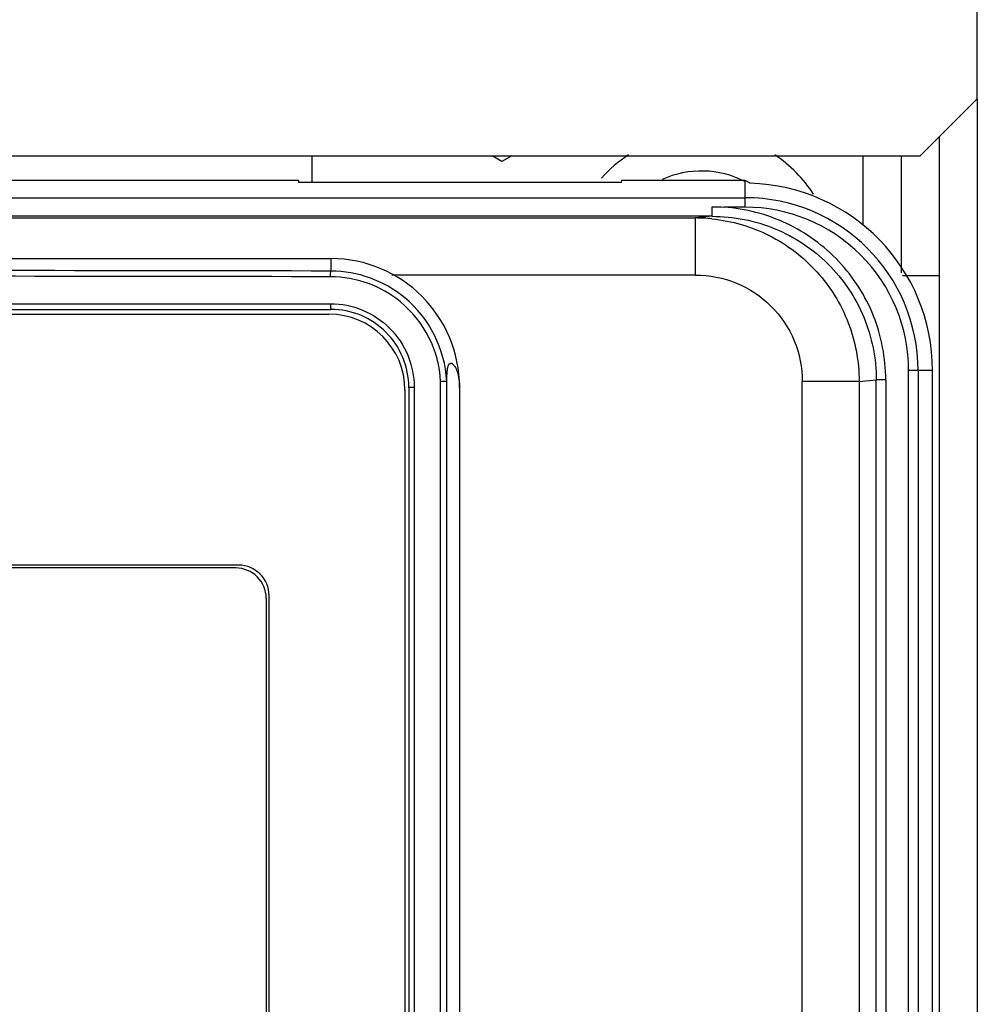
# Model space of a CAD drawing. Header units: millimetres. Extents: x 0 to 2200, y 0 to 2000.
# Tile 36 of 52: x 917 to 967, y 1065 to 1117. Entities that reach past the tile are written whole.
import ezdxf

# ---------------------------------------------------------------- set-up
doc = ezdxf.new("R2010")
doc.units = ezdxf.units.MM
doc.header["$LTSCALE"] = 130.37037
doc.layers.get('0').update_dxf_attribs({"linetype": 'CONTINUOUS'})
doc.layers.add('00_COMPONENTS', color=7, linetype='CONTINUOUS')
doc.layers.add('03_AXES', color=7, linetype='CONTINUOUS')

msp = doc.modelspace()

# ---------------------------------------------------------------- linework, layer by layer
at = {"color": 3, "linetype": 'CONTINUOUS'}
for p, q in [((967.167, 1112.582), (967.167, 1349.279)), ((964.167, 1109.582), (967.167, 1112.582)), ((965.167, 1110.582), (965.167, 957.779)), ((844.817, 1109.582), (964.167, 1109.582)), ((932.167, 1109.581), (932.167, 1108.17)), ((961.167, 1105.924), (961.167, 1109.581)), ((963.167, 1109.581), (963.167, 1103.431))]:
    msp.add_line(p, q, dxfattribs=at)
at = {"color": 4, "linetype": 'CONTINUOUS'}
msp.add_line((967.174, 1112.574), (964.174, 1109.574), dxfattribs=at)
at = {"color": 7, "linetype": 'CONTINUOUS'}
for p, q in [((967.167, 1112.582), (967.167, 955.783)), ((942.167, 1109.282), (941.649, 1109.581)), ((942.685, 1109.581), (942.167, 1109.282)), ((963.237, 1103.282), (965.167, 1103.282))]:
    msp.add_line(p, q, dxfattribs=at)
msp.add_arc((952.667, 1103.781), 5, 62.9347, 114.4319, dxfattribs=at)
at = {"layer": '00_COMPONENTS', "color": 7, "linetype": 'CONTINUOUS'}
for p, q in [((931.48, 1108.283), (868.453, 1108.283)), ((931.487, 1108.169), (931.48, 1108.283)), ((948.445, 1108.17), (931.488, 1108.17)), ((948.453, 1108.283), (948.446, 1108.169)), ((954.967, 1108.283), (948.453, 1108.283)), ((844.967, 1107.375), (954.967, 1107.375)), ((954.967, 1106.883), (954.967, 1107.396)), ((954.945, 1106.881), (953.847, 1106.883)), ((953.228, 1106.397), (853.705, 1106.397)), ((866.767, 1104.174), (933.167, 1104.174)), ((866.767, 1101.503), (933.167, 1101.503)), ((866.867, 1101.253), (933.067, 1101.253)), ((964.82, 959.93), (964.82, 1098.283)), ((937.067, 1097.253), (937.067, 985.153)), ((937.267, 1097.403), (937.267, 985.003)), ((939.262, 984.688), (939.262, 1097.719)), ((939.937, 1097.403), (939.937, 1036.238)), ((928.317, 1088.053), (871.617, 1088.053)), ((928.167, 1087.903), (871.767, 1087.903)), ((929.917, 1048.953), (929.917, 1086.453)), ((929.767, 1086.303), (929.767, 1049.103))]:
    msp.add_line(p, q, dxfattribs=at)
at = {"layer": '00_COMPONENTS', "color": 9, "linetype": 'CONTINUOUS'}
for p, q in [((954.967, 1107.396), (954.967, 1108.283)), ((953.228, 1106.397), (953.228, 1106.897)), ((854.583, 1106.309), (952.351, 1106.309)), ((953.228, 1106.397), (952.351, 1106.309)), ((952.351, 1103.309), (952.351, 1106.309)), ((933.167, 1104.174), (933.166, 1103.518)), ((952.351, 1103.309), (936.372, 1103.309)), ((866.783, 1101.803), (933.15, 1101.803)), ((963.559, 969.783), (963.559, 1098.283)), ((964.82, 1098.283), (963.559, 1098.283)), ((964.059, 1098.283), (964.059, 969.783)), ((960.956, 1097.713), (961.858, 1097.803)), ((961.858, 983.084), (961.858, 1097.803)), ((962.356, 1097.803), (961.858, 1097.803)), ((962.356, 1097.803), (962.356, 983.084)), ((937.548, 1097.403), (937.267, 1097.403)), ((937.548, 1097.403), (937.548, 985.003)), ((938.942, 984.697), (938.942, 1097.709)), ((957.968, 984.901), (957.968, 1097.713)), ((960.956, 1097.713), (957.968, 1097.713)), ((960.956, 1097.713), (960.956, 984.901))]:
    msp.add_line(p, q, dxfattribs=at)
at = {"layer": '00_COMPONENTS', "color": 7, "linetype": 'CONTINUOUS'}
for centre, radius, start, end in [((954.967, 1098.283), 9.853, 0, 88.5754), ((933.167, 1097.403), 6.771, 0, 90), ((933.155, 1097.405), 6.113, 50.5053, 89.8969), ((933.167, 1097.403), 4.1, 359.9999, 90), ((933.067, 1097.253), 4, 0, 90), ((928.167, 1086.303), 1.6, 0, 90), ((928.317, 1086.453), 1.6, 0, 90)]:
    msp.add_arc(centre, radius, start, end, dxfattribs=at)
at = {"layer": '00_COMPONENTS', "color": 9, "linetype": 'CONTINUOUS'}
for centre, radius, start, end in [((954.967, 1098.283), 9.092, 0, 90), ((954.967, 1098.283), 8.593, 0, 90.1454), ((952.346, 1097.681), 8.628, 84.237, 89.9717), ((899.967, -16081.81), 17185.36, 89.8893124, 90.1106875), ((899.967, -16065.043), 17168.293, 89.8892569, 90.1107431), ((933.139, 1097.41), 5.809, 50.5824, 89.8873), ((933.133, 1097.404), 5.817, 3.0113, 50.5799), ((933.154, 1097.404), 6.115, 2.9224, 50.5055)]:
    msp.add_arc(centre, radius, start, end, dxfattribs=at)
at = {"layer": '00_COMPONENTS', "color": 7, "linetype": 'CONTINUOUS'}
msp.add_ellipse((945.624, 1098.28), major_axis=(15.596, 0.012), ratio=0.800731, start_param=0.908161, end_param=0.927924, dxfattribs=at)
at = {"layer": '00_COMPONENTS', "color": 9, "linetype": 'CONTINUOUS'}
msp.add_open_spline([(953.228, 1106.897), (953.435, 1106.897), (953.641, 1106.891), (953.847, 1106.883)], degree=3, dxfattribs=at)
for points, knots in [([(962.356, 1097.803), (962.354, 1098.938), (961.921, 1101.23), (960.049, 1104.166), (957.234, 1106.216), (954.978, 1106.798), (953.847, 1106.883)], [0, 0, 0, 0, 0.249988, 0.499963, 0.749943, 1, 1, 1, 1]), ([(953.213, 1106.265), (954.255, 1106.16), (956.321, 1105.56), (958.875, 1103.611), (960.563, 1100.877), (960.956, 1098.761), (960.956, 1097.713)], [0, 0, 0, 0, 0.249987, 0.499962, 0.749962, 1, 1, 1, 1]), ([(953.228, 1106.397), (954.348, 1106.397), (956.613, 1105.952), (959.482, 1104.045), (961.407, 1101.188), (961.858, 1098.923), (961.858, 1097.803)], [0, 0, 0, 0, 0.250066, 0.500072, 0.750037, 1, 1, 1, 1]), ([(933.15, 1103.219), (933.15, 1103.256), (933.152, 1103.325), (933.152, 1103.419), (933.163, 1103.476), (933.159, 1103.514), (933.167, 1103.518)], [0, 0, 0, 0, 0.373137, 0.693068, 0.911823, 1, 1, 1, 1]), ([(952.351, 1103.309), (953.08, 1103.309), (954.555, 1103.019), (956.422, 1101.776), (957.675, 1099.916), (957.967, 1098.442), (957.968, 1097.713)], [0, 0, 0, 0, 0.250173, 0.500205, 0.750116, 1, 1, 1, 1]), ([(933.15, 1101.803), (933.722, 1101.803), (934.878, 1101.575), (936.34, 1100.596), (937.319, 1099.133), (937.548, 1097.976), (937.548, 1097.403)], [0, 0, 0, 0, 0.249835, 0.499742, 0.749805, 1, 1, 1, 1]), ([(933.15, 1101.803), (933.15, 1101.765), (933.152, 1101.697), (933.151, 1101.597), (933.163, 1101.549), (933.159, 1101.503), (933.167, 1101.503)], [0, 0, 0, 0, 0.380732, 0.704711, 0.921129, 1, 1, 1, 1])]:
    msp.add_open_spline(points, degree=3, knots=knots, dxfattribs=at)
at = {"layer": '00_COMPONENTS', "color": 7, "linetype": 'CONTINUOUS'}
for points, knots in [([(939.262, 1097.719), (939.265, 1097.902), (939.271, 1098.169), (939.323, 1098.476), (939.377, 1098.631), (939.484, 1098.696), (939.601, 1098.627), (939.712, 1098.472), (939.888, 1098.066), (939.937, 1097.682), (939.937, 1097.403)], [0, 0, 0, 0, 0.224881, 0.326745, 0.384441, 0.420629, 0.462708, 0.533624, 0.657354, 1, 1, 1, 1]), ([(939.262, 1097.719), (939.23, 1097.722), (939.123, 1097.705), (939.017, 1097.711), (938.942, 1097.709)], [0, 0, 0, 0, 0.300237, 1, 1, 1, 1])]:
    msp.add_open_spline(points, degree=3, knots=knots, dxfattribs=at)
at = {"layer": '03_AXES', "color": 7, "linetype": 'CONTINUOUS'}
for start, end in [(123.3434, 138.714), (32.6309, 56.6566)]:
    msp.add_arc((952.667, 1103.781), 7, start, end, dxfattribs=at)

doc.saveas('drawing.dxf')
